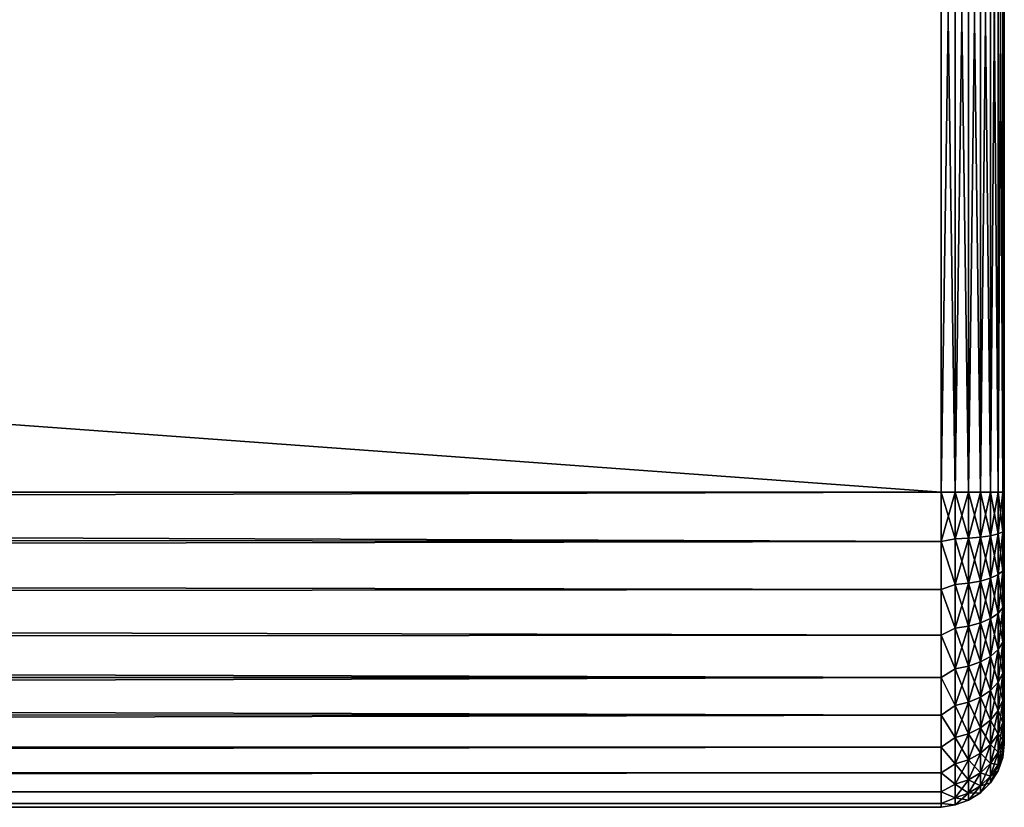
# Model space of a CAD drawing. Extents: x 0 to 500, y -78 to 1266.
# Tile 193 of 197: x 469 to 500, y 1125 to 1150. Entities that reach past the tile are written whole.
import ezdxf

# ---------------------------------------------------------------- set-up
doc = ezdxf.new("R2010")
doc.units = 0
doc.header["$LTSCALE"] = 65.185185
for name, color, linetype in [('112', 7, 'CONTINUOUS'), ('117', 7, 'CONTINUOUS'), ('118', 7, 'CONTINUOUS'), ('120', 7, 'CONTINUOUS'), ('165', 7, 'CONTINUOUS'), ('166', 7, 'CONTINUOUS'), ('168', 7, 'CONTINUOUS')]:
    doc.layers.add(name, color=color, linetype=linetype)

msp = doc.modelspace()

# ---------------------------------------------------------------- linework, layer by layer
at = {"layer": '112', "color": 7, "linetype": 'CONTINUOUS'}
for points in [[(500, 1135.2, 8), (500, 1135.2, -8), (500, 1165.2, -8), (500, 1135.2, 8)], [(500, 1165.2, 8), (500, 1135.2, 8), (500, 1165.2, -8), (500, 1165.2, 8)], [(500, 1134.539, -7.973), (500, 1135.2, -8), (500, 1134.539, 7.973), (500, 1134.539, -7.973)], [(500, 1134.539, 7.973), (500, 1135.2, -8), (500, 1135.2, 8), (500, 1134.539, 7.973)], [(500, 1133.883, -7.891), (500, 1134.539, -7.973), (500, 1133.883, 7.891), (500, 1133.883, -7.891)], [(500, 1133.883, 7.891), (500, 1134.539, -7.973), (500, 1134.539, 7.973), (500, 1133.883, 7.891)], [(500, 1133.236, -7.755), (500, 1133.883, -7.891), (500, 1133.236, 7.755), (500, 1133.236, -7.755)], [(500, 1133.236, 7.755), (500, 1133.883, -7.891), (500, 1133.883, 7.891), (500, 1133.236, 7.755)], [(500, 1132.602, -7.567), (500, 1133.236, -7.755), (500, 1132.602, 7.567), (500, 1132.602, -7.567)], [(500, 1132.602, 7.567), (500, 1133.236, -7.755), (500, 1133.236, 7.755), (500, 1132.602, 7.567)], [(500, 1131.986, -7.326), (500, 1132.602, -7.567), (500, 1131.986, 7.326), (500, 1131.986, -7.326)], [(500, 1131.986, 7.326), (500, 1132.602, -7.567), (500, 1132.602, 7.567), (500, 1131.986, 7.326)], [(500, 1131.392, -7.036), (500, 1131.986, -7.326), (500, 1131.392, 7.036), (500, 1131.392, -7.036)], [(500, 1131.392, 7.036), (500, 1131.986, -7.326), (500, 1131.986, 7.326), (500, 1131.392, 7.036)], [(500, 1130.824, -6.697), (500, 1131.392, -7.036), (500, 1130.824, 6.697), (500, 1130.824, -6.697)], [(500, 1130.824, 6.697), (500, 1131.392, -7.036), (500, 1131.392, 7.036), (500, 1130.824, 6.697)], [(500, 1130.286, -6.313), (500, 1130.824, -6.697), (500, 1130.286, 6.313), (500, 1130.286, -6.313)], [(500, 1130.286, 6.313), (500, 1130.824, -6.697), (500, 1130.824, 6.697), (500, 1130.286, 6.313)], [(500, 1129.782, -5.886), (500, 1130.286, -6.313), (500, 1129.782, 5.886), (500, 1129.782, -5.886)], [(500, 1129.782, 5.886), (500, 1130.286, -6.313), (500, 1130.286, 6.313), (500, 1129.782, 5.886)], [(500, 1129.314, -5.418), (500, 1129.782, -5.886), (500, 1129.314, 5.418), (500, 1129.314, -5.418)], [(500, 1129.314, 5.418), (500, 1129.782, -5.886), (500, 1129.782, 5.886), (500, 1129.314, 5.418)], [(500, 1128.887, -4.914), (500, 1129.314, -5.418), (500, 1128.887, 4.914), (500, 1128.887, -4.914)], [(500, 1128.887, 4.914), (500, 1129.314, -5.418), (500, 1129.314, 5.418), (500, 1128.887, 4.914)], [(500, 1128.503, -4.376), (500, 1128.887, -4.914), (500, 1128.503, 4.376), (500, 1128.503, -4.376)], [(500, 1128.503, 4.376), (500, 1128.887, -4.914), (500, 1128.887, 4.914), (500, 1128.503, 4.376)], [(500, 1128.164, -3.808), (500, 1128.503, -4.376), (500, 1128.164, 3.808), (500, 1128.164, -3.808)], [(500, 1128.164, 3.808), (500, 1128.503, -4.376), (500, 1128.503, 4.376), (500, 1128.164, 3.808)], [(500, 1127.874, -3.214), (500, 1128.164, -3.808), (500, 1127.874, 3.214), (500, 1127.874, -3.214)], [(500, 1127.874, 3.214), (500, 1128.164, -3.808), (500, 1128.164, 3.808), (500, 1127.874, 3.214)], [(500, 1127.633, -2.598), (500, 1127.874, -3.214), (500, 1127.633, 2.598), (500, 1127.633, -2.598)], [(500, 1127.633, 2.598), (500, 1127.874, -3.214), (500, 1127.874, 3.214), (500, 1127.633, 2.598)], [(500, 1127.445, -1.964), (500, 1127.633, -2.598), (500, 1127.445, 1.964), (500, 1127.445, -1.964)], [(500, 1127.445, 1.964), (500, 1127.633, -2.598), (500, 1127.633, 2.598), (500, 1127.445, 1.964)], [(500, 1127.309, -1.317), (500, 1127.445, -1.964), (500, 1127.309, 1.317), (500, 1127.309, -1.317)], [(500, 1127.309, 1.317), (500, 1127.445, -1.964), (500, 1127.445, 1.964), (500, 1127.309, 1.317)], [(500, 1127.227, -0.661), (500, 1127.309, -1.317), (500, 1127.227, 0.661), (500, 1127.227, -0.661)], [(500, 1127.227, 0.661), (500, 1127.309, -1.317), (500, 1127.309, 1.317), (500, 1127.227, 0.661)], [(500, 1127.2, 0), (500, 1127.227, -0.661), (500, 1127.227, 0.661), (500, 1127.2, 0)]]:
    msp.add_3dface(points, dxfattribs=at)
at = {"layer": '117', "color": 7, "linetype": 'CONTINUOUS'}
for points in [[(86.18, 1135.2, 10), (86.238, 1134.063, 9.935), (498, 1135.2, 10), (86.18, 1135.2, 10)], [(86.238, 1134.063, -9.935), (86.18, 1135.2, -10), (498, 1133.636, -9.877), (86.238, 1134.063, -9.935)], [(498, 1133.636, -9.877), (86.18, 1135.2, -10), (498, 1135.2, -10), (498, 1133.636, -9.877)], [(498, 1135.2, 10), (86.238, 1134.063, 9.935), (498, 1133.636, 9.877), (498, 1135.2, 10)], [(86.238, 1134.063, 9.935), (86.414, 1132.903, 9.733), (498, 1133.636, 9.877), (86.238, 1134.063, 9.935)], [(86.414, 1132.903, -9.733), (86.238, 1134.063, -9.935), (498, 1133.636, -9.877), (86.414, 1132.903, -9.733)], [(498, 1133.636, 9.877), (86.414, 1132.903, 9.733), (498, 1132.11, 9.511), (498, 1133.636, 9.877)], [(498, 1132.11, -9.511), (86.414, 1132.903, -9.733), (498, 1133.636, -9.877), (498, 1132.11, -9.511)], [(86.414, 1132.903, 9.733), (86.714, 1131.705, 9.369), (498, 1132.11, 9.511), (86.414, 1132.903, 9.733)], [(86.714, 1131.705, -9.369), (86.414, 1132.903, -9.733), (498, 1132.11, -9.511), (86.714, 1131.705, -9.369)], [(498, 1132.11, 9.511), (86.714, 1131.705, 9.369), (498, 1130.66, 8.91), (498, 1132.11, 9.511)], [(498, 1130.66, -8.91), (86.714, 1131.705, -9.369), (498, 1132.11, -9.511), (498, 1130.66, -8.91)], [(86.714, 1131.705, 9.369), (87.136, 1130.48, 8.816), (498, 1130.66, 8.91), (86.714, 1131.705, 9.369)], [(87.136, 1130.48, -8.816), (86.714, 1131.705, -9.369), (498, 1130.66, -8.91), (87.136, 1130.48, -8.816)], [(498, 1130.66, 8.91), (87.136, 1130.48, 8.816), (498, 1129.322, 8.09), (498, 1130.66, 8.91)], [(498, 1129.322, -8.09), (87.136, 1130.48, -8.816), (498, 1130.66, -8.91), (498, 1129.322, -8.09)], [(87.136, 1130.48, 8.816), (87.652, 1129.277, 8.057), (498, 1129.322, 8.09), (87.136, 1130.48, 8.816)], [(87.652, 1129.277, -8.057), (87.136, 1130.48, -8.816), (498, 1129.322, -8.09), (87.652, 1129.277, -8.057)], [(87.652, 1129.277, 8.057), (88.206, 1128.172, 7.113), (498, 1129.322, 8.09), (87.652, 1129.277, 8.057)], [(498, 1128.129, -7.071), (87.652, 1129.277, -8.057), (498, 1129.322, -8.09), (498, 1128.129, -7.071)], [(88.206, 1128.172, -7.113), (87.652, 1129.277, -8.057), (498, 1128.129, -7.071), (88.206, 1128.172, -7.113)], [(498, 1129.322, 8.09), (88.206, 1128.172, 7.113), (498, 1128.129, 7.071), (498, 1129.322, 8.09)], [(88.206, 1128.172, 7.113), (88.732, 1127.227, 6.036), (498, 1128.129, 7.071), (88.206, 1128.172, 7.113)], [(88.732, 1127.227, -6.036), (88.206, 1128.172, -7.113), (498, 1128.129, -7.071), (88.732, 1127.227, -6.036)], [(498, 1128.129, 7.071), (88.732, 1127.227, 6.036), (498, 1127.11, 5.878), (498, 1128.129, 7.071)], [(498, 1127.11, -5.878), (88.732, 1127.227, -6.036), (498, 1128.129, -7.071), (498, 1127.11, -5.878)], [(88.732, 1127.227, 6.036), (89.185, 1126.47, 4.877), (498, 1127.11, 5.878), (88.732, 1127.227, 6.036)], [(89.185, 1126.47, -4.877), (88.732, 1127.227, -6.036), (498, 1127.11, -5.878), (89.185, 1126.47, -4.877)], [(498, 1127.11, 5.878), (89.185, 1126.47, 4.877), (498, 1126.29, 4.54), (498, 1127.11, 5.878)], [(498, 1126.29, -4.54), (89.185, 1126.47, -4.877), (498, 1127.11, -5.878), (498, 1126.29, -4.54)], [(89.185, 1126.47, 4.877), (89.543, 1125.9, 3.676), (498, 1126.29, 4.54), (89.185, 1126.47, 4.877)], [(89.543, 1125.9, -3.676), (89.185, 1126.47, -4.877), (498, 1126.29, -4.54), (89.543, 1125.9, -3.676)], [(498, 1126.29, 4.54), (89.543, 1125.9, 3.676), (498, 1125.689, 3.09), (498, 1126.29, 4.54)], [(498, 1125.689, -3.09), (89.543, 1125.9, -3.676), (498, 1126.29, -4.54), (498, 1125.689, -3.09)], [(89.543, 1125.9, 3.676), (89.798, 1125.506, 2.456), (498, 1125.689, 3.09), (89.543, 1125.9, 3.676)], [(89.798, 1125.506, -2.456), (89.543, 1125.9, -3.676), (498, 1125.689, -3.09), (89.798, 1125.506, -2.456)], [(498, 1125.689, 3.09), (89.798, 1125.506, 2.456), (498, 1125.323, 1.564), (498, 1125.689, 3.09)], [(498, 1125.323, -1.564), (89.798, 1125.506, -2.456), (498, 1125.689, -3.09), (498, 1125.323, -1.564)], [(89.798, 1125.506, 2.456), (89.95, 1125.276, 1.229), (498, 1125.323, 1.564), (89.798, 1125.506, 2.456)], [(89.95, 1125.276, -1.229), (89.798, 1125.506, -2.456), (498, 1125.323, -1.564), (89.95, 1125.276, -1.229)], [(89.95, 1125.276, 1.229), (90, 1125.2, 0), (498, 1125.323, 1.564), (89.95, 1125.276, 1.229)], [(498, 1125.2), (89.95, 1125.276, -1.229), (498, 1125.323, -1.564), (498, 1125.2)], [(498, 1125.323, 1.564), (90, 1125.2, 0), (498, 1125.2), (498, 1125.323, 1.564)], [(90, 1125.2, 0), (89.95, 1125.276, -1.229), (498, 1125.2), (90, 1125.2, 0)]]:
    msp.add_3dface(points, dxfattribs=at)
at = {"layer": '118', "color": 7, "linetype": 'CONTINUOUS'}
for points in [[(86.18, 1135.2, -10), (86.18, 1165.2, -10), (498, 1165.2, -10), (86.18, 1135.2, -10)], [(498, 1135.2, -10), (86.18, 1135.2, -10), (498, 1165.2, -10), (498, 1135.2, -10)]]:
    msp.add_3dface(points, dxfattribs=at)
at = {"layer": '120', "color": 7, "linetype": 'CONTINUOUS'}
for points in [[(86.18, 1165.2, 10), (86.18, 1135.2, 10), (498, 1135.2, 10), (86.18, 1165.2, 10)], [(86.18, 1165.2, 10), (498, 1135.2, 10), (498, 1165.2, 10), (86.18, 1165.2, 10)]]:
    msp.add_3dface(points, dxfattribs=at)
at = {"layer": '165', "color": 7, "linetype": 'CONTINUOUS'}
for points in [[(498, 1135.2, 10), (498, 1133.636, 9.877), (498.445, 1135.2, 9.95), (498, 1135.2, 10)], [(498.445, 1135.2, 9.95), (498, 1133.636, 9.877), (498.445, 1133.717, 9.839), (498.445, 1135.2, 9.95)], [(498, 1133.636, -9.877), (498, 1135.2, -10), (498.445, 1133.717, -9.839), (498, 1133.636, -9.877)], [(498, 1135.2, -10), (498.445, 1135.2, -9.95), (498.445, 1133.717, -9.839), (498, 1135.2, -10)], [(498.445, 1135.2, -9.95), (498.868, 1135.2, -9.802), (498.868, 1133.739, -9.692), (498.445, 1135.2, -9.95)], [(498.445, 1135.2, -9.95), (498.868, 1133.739, -9.692), (498.445, 1133.717, -9.839), (498.445, 1135.2, -9.95)], [(498.868, 1135.2, 9.802), (498.445, 1135.2, 9.95), (498.445, 1133.717, 9.839), (498.868, 1135.2, 9.802)], [(498.868, 1133.739, 9.692), (498.868, 1135.2, 9.802), (498.445, 1133.717, 9.839), (498.868, 1133.739, 9.692)], [(498.868, 1135.2, -9.802), (499.248, 1135.2, -9.563), (499.248, 1133.775, -9.456), (498.868, 1135.2, -9.802)], [(498.868, 1135.2, -9.802), (499.248, 1133.775, -9.456), (498.868, 1133.739, -9.692), (498.868, 1135.2, -9.802)], [(499.248, 1135.2, 9.563), (498.868, 1135.2, 9.802), (498.868, 1133.739, 9.692), (499.248, 1135.2, 9.563)], [(499.248, 1133.775, 9.456), (499.248, 1135.2, 9.563), (498.868, 1133.739, 9.692), (499.248, 1133.775, 9.456)], [(499.248, 1135.2, -9.563), (499.565, 1135.2, -9.246), (499.565, 1133.822, -9.143), (499.248, 1135.2, -9.563)], [(499.248, 1135.2, -9.563), (499.565, 1133.822, -9.143), (499.248, 1133.775, -9.456), (499.248, 1135.2, -9.563)], [(499.565, 1135.2, 9.246), (499.248, 1135.2, 9.563), (499.248, 1133.775, 9.456), (499.565, 1135.2, 9.246)], [(499.565, 1133.822, 9.143), (499.565, 1135.2, 9.246), (499.248, 1133.775, 9.456), (499.565, 1133.822, 9.143)], [(499.565, 1135.2, -9.246), (499.803, 1135.2, -8.866), (499.803, 1133.879, -8.767), (499.565, 1135.2, -9.246)], [(499.565, 1135.2, -9.246), (499.803, 1133.879, -8.767), (499.565, 1133.822, -9.143), (499.565, 1135.2, -9.246)], [(499.803, 1135.2, 8.866), (499.565, 1135.2, 9.246), (499.565, 1133.822, 9.143), (499.803, 1135.2, 8.866)], [(499.803, 1133.879, 8.767), (499.803, 1135.2, 8.866), (499.565, 1133.822, 9.143), (499.803, 1133.879, 8.767)], [(499.803, 1135.2, -8.866), (499.95, 1135.2, -8.443), (499.95, 1133.942, -8.349), (499.803, 1135.2, -8.866)], [(499.803, 1135.2, -8.866), (499.95, 1133.942, -8.349), (499.803, 1133.879, -8.767), (499.803, 1135.2, -8.866)], [(499.95, 1135.2, 8.443), (499.803, 1135.2, 8.866), (499.803, 1133.879, 8.767), (499.95, 1135.2, 8.443)], [(499.95, 1133.942, 8.349), (499.95, 1135.2, 8.443), (499.803, 1133.879, 8.767), (499.95, 1133.942, 8.349)], [(500, 1135.2, -8), (500, 1134.539, -7.973), (499.95, 1135.2, -8.443), (500, 1135.2, -8)], [(499.95, 1135.2, -8.443), (500, 1134.539, -7.973), (499.95, 1133.942, -8.349), (499.95, 1135.2, -8.443)], [(500, 1134.539, 7.973), (500, 1135.2, 8), (499.95, 1133.942, 8.349), (500, 1134.539, 7.973)], [(500, 1135.2, 8), (499.95, 1135.2, 8.443), (499.95, 1133.942, 8.349), (500, 1135.2, 8)], [(500, 1134.539, -7.973), (500, 1133.883, -7.891), (499.95, 1133.942, -8.349), (500, 1134.539, -7.973)], [(500, 1133.883, 7.891), (500, 1134.539, 7.973), (499.95, 1133.942, 8.349), (500, 1133.883, 7.891)], [(499.248, 1133.775, -9.456), (499.248, 1132.381, -9.138), (498.868, 1133.739, -9.692), (499.248, 1133.775, -9.456)], [(499.248, 1132.381, 9.138), (499.248, 1133.775, 9.456), (498.868, 1132.311, 9.366), (499.248, 1132.381, 9.138)], [(498.868, 1132.311, 9.366), (499.248, 1133.775, 9.456), (498.868, 1133.739, 9.692), (498.868, 1132.311, 9.366)], [(499.565, 1133.822, -9.143), (499.565, 1132.475, -8.835), (499.248, 1133.775, -9.456), (499.565, 1133.822, -9.143)], [(499.565, 1132.475, 8.835), (499.565, 1133.822, 9.143), (499.248, 1132.381, 9.138), (499.565, 1132.475, 8.835)], [(499.248, 1132.381, 9.138), (499.565, 1133.822, 9.143), (499.248, 1133.775, 9.456), (499.248, 1132.381, 9.138)], [(499.248, 1133.775, -9.456), (499.565, 1132.475, -8.835), (499.248, 1132.381, -9.138), (499.248, 1133.775, -9.456)], [(499.803, 1133.879, -8.767), (499.803, 1132.587, -8.472), (499.565, 1133.822, -9.143), (499.803, 1133.879, -8.767)], [(499.803, 1132.587, 8.472), (499.803, 1133.879, 8.767), (499.565, 1132.475, 8.835), (499.803, 1132.587, 8.472)], [(499.565, 1132.475, 8.835), (499.803, 1133.879, 8.767), (499.565, 1133.822, 9.143), (499.565, 1132.475, 8.835)], [(499.565, 1133.822, -9.143), (499.803, 1132.587, -8.472), (499.565, 1132.475, -8.835), (499.565, 1133.822, -9.143)], [(499.95, 1133.942, -8.349), (499.95, 1132.711, -8.068), (499.803, 1133.879, -8.767), (499.95, 1133.942, -8.349)], [(499.95, 1132.711, 8.068), (499.95, 1133.942, 8.349), (499.803, 1132.587, 8.472), (499.95, 1132.711, 8.068)], [(499.803, 1132.587, 8.472), (499.95, 1133.942, 8.349), (499.803, 1133.879, 8.767), (499.803, 1132.587, 8.472)], [(499.803, 1133.879, -8.767), (499.95, 1132.711, -8.068), (499.803, 1132.587, -8.472), (499.803, 1133.879, -8.767)], [(500, 1133.883, -7.891), (500, 1133.236, -7.755), (499.95, 1133.942, -8.349), (500, 1133.883, -7.891)], [(499.95, 1133.942, -8.349), (500, 1133.236, -7.755), (499.95, 1132.711, -8.068), (499.95, 1133.942, -8.349)], [(499.95, 1132.711, 8.068), (500, 1133.883, 7.891), (499.95, 1133.942, 8.349), (499.95, 1132.711, 8.068)], [(500, 1133.236, 7.755), (500, 1133.883, 7.891), (499.95, 1132.711, 8.068), (500, 1133.236, 7.755)], [(498, 1133.636, 9.877), (498.445, 1132.267, 9.508), (498.445, 1133.717, 9.839), (498, 1133.636, 9.877)], [(498, 1133.636, -9.877), (498.445, 1133.717, -9.839), (498.445, 1132.267, -9.508), (498, 1133.636, -9.877)], [(498, 1133.636, 9.877), (498, 1132.11, 9.511), (498.445, 1132.267, 9.508), (498, 1133.636, 9.877)], [(498, 1132.11, -9.511), (498, 1133.636, -9.877), (498.445, 1132.267, -9.508), (498, 1132.11, -9.511)], [(498.868, 1133.739, -9.692), (498.868, 1132.311, -9.366), (498.445, 1133.717, -9.839), (498.868, 1133.739, -9.692)], [(498.868, 1132.311, 9.366), (498.868, 1133.739, 9.692), (498.445, 1132.267, 9.508), (498.868, 1132.311, 9.366)], [(498.445, 1132.267, 9.508), (498.868, 1133.739, 9.692), (498.445, 1133.717, 9.839), (498.445, 1132.267, 9.508)], [(498.445, 1133.717, -9.839), (498.868, 1132.311, -9.366), (498.445, 1132.267, -9.508), (498.445, 1133.717, -9.839)], [(498.868, 1133.739, -9.692), (499.248, 1132.381, -9.138), (498.868, 1132.311, -9.366), (498.868, 1133.739, -9.692)], [(500, 1133.236, -7.755), (500, 1132.602, -7.567), (499.95, 1132.711, -8.068), (500, 1133.236, -7.755)], [(500, 1132.602, 7.567), (500, 1133.236, 7.755), (499.95, 1132.711, 8.068), (500, 1132.602, 7.567)], [(499.803, 1132.587, -8.472), (499.803, 1131.353, -7.988), (499.565, 1132.475, -8.835), (499.803, 1132.587, -8.472)], [(499.803, 1131.353, 7.988), (499.803, 1132.587, 8.472), (499.565, 1131.188, 8.33), (499.803, 1131.353, 7.988)], [(499.565, 1131.188, 8.33), (499.803, 1132.587, 8.472), (499.565, 1132.475, 8.835), (499.565, 1131.188, 8.33)], [(499.95, 1132.711, -8.068), (499.95, 1131.537, -7.607), (499.803, 1132.587, -8.472), (499.95, 1132.711, -8.068)], [(499.95, 1131.537, 7.607), (499.95, 1132.711, 8.068), (499.803, 1131.353, 7.988), (499.95, 1131.537, 7.607)], [(499.803, 1131.353, 7.988), (499.95, 1132.711, 8.068), (499.803, 1132.587, 8.472), (499.803, 1131.353, 7.988)], [(499.803, 1132.587, -8.472), (499.95, 1131.537, -7.607), (499.803, 1131.353, -7.988), (499.803, 1132.587, -8.472)], [(500, 1132.602, -7.567), (500, 1131.986, -7.326), (499.95, 1132.711, -8.068), (500, 1132.602, -7.567)], [(499.95, 1132.711, -8.068), (500, 1131.986, -7.326), (499.95, 1131.537, -7.607), (499.95, 1132.711, -8.068)], [(499.95, 1131.537, 7.607), (500, 1132.602, 7.567), (499.95, 1132.711, 8.068), (499.95, 1131.537, 7.607)], [(500, 1131.986, 7.326), (500, 1132.602, 7.567), (499.95, 1131.537, 7.607), (500, 1131.986, 7.326)], [(498, 1132.11, 9.511), (498.445, 1130.883, 8.965), (498.445, 1132.267, 9.508), (498, 1132.11, 9.511)], [(498, 1132.11, -9.511), (498.445, 1132.267, -9.508), (498.445, 1130.883, -8.965), (498, 1132.11, -9.511)], [(498.868, 1132.311, -9.366), (498.868, 1130.947, -8.831), (498.445, 1132.267, -9.508), (498.868, 1132.311, -9.366)], [(498.868, 1130.947, 8.831), (498.868, 1132.311, 9.366), (498.445, 1130.883, 8.965), (498.868, 1130.947, 8.831)], [(498.445, 1130.883, 8.965), (498.868, 1132.311, 9.366), (498.445, 1132.267, 9.508), (498.445, 1130.883, 8.965)], [(498.445, 1132.267, -9.508), (498.868, 1130.947, -8.831), (498.445, 1130.883, -8.965), (498.445, 1132.267, -9.508)], [(499.248, 1132.381, -9.138), (499.248, 1131.051, -8.616), (498.868, 1132.311, -9.366), (499.248, 1132.381, -9.138)], [(499.248, 1131.051, 8.616), (499.248, 1132.381, 9.138), (498.868, 1130.947, 8.831), (499.248, 1131.051, 8.616)], [(498.868, 1130.947, 8.831), (499.248, 1132.381, 9.138), (498.868, 1132.311, 9.366), (498.868, 1130.947, 8.831)], [(498.868, 1132.311, -9.366), (499.248, 1131.051, -8.616), (498.868, 1130.947, -8.831), (498.868, 1132.311, -9.366)], [(499.565, 1132.475, -8.835), (499.565, 1131.188, -8.33), (499.248, 1132.381, -9.138), (499.565, 1132.475, -8.835)], [(499.565, 1131.188, 8.33), (499.565, 1132.475, 8.835), (499.248, 1131.051, 8.616), (499.565, 1131.188, 8.33)], [(499.248, 1131.051, 8.616), (499.565, 1132.475, 8.835), (499.248, 1132.381, 9.138), (499.248, 1131.051, 8.616)], [(499.248, 1132.381, -9.138), (499.565, 1131.188, -8.33), (499.248, 1131.051, -8.616), (499.248, 1132.381, -9.138)], [(499.565, 1132.475, -8.835), (499.803, 1131.353, -7.988), (499.565, 1131.188, -8.33), (499.565, 1132.475, -8.835)], [(498, 1132.11, 9.511), (498, 1130.66, 8.91), (498.445, 1130.883, 8.965), (498, 1132.11, 9.511)], [(498, 1130.66, -8.91), (498, 1132.11, -9.511), (498.445, 1130.883, -8.965), (498, 1130.66, -8.91)], [(500, 1131.986, -7.326), (500, 1131.392, -7.036), (499.95, 1131.537, -7.607), (500, 1131.986, -7.326)], [(500, 1131.392, 7.036), (500, 1131.986, 7.326), (499.95, 1131.537, 7.607), (500, 1131.392, 7.036)], [(499.803, 1131.353, -7.988), (499.803, 1130.206, -7.326), (499.565, 1131.188, -8.33), (499.803, 1131.353, -7.988)], [(499.803, 1130.206, 7.326), (499.803, 1131.353, 7.988), (499.565, 1129.992, 7.639), (499.803, 1130.206, 7.326)], [(499.565, 1129.992, 7.639), (499.803, 1131.353, 7.988), (499.565, 1131.188, 8.33), (499.565, 1129.992, 7.639)], [(499.95, 1131.537, -7.607), (499.95, 1130.444, -6.976), (499.803, 1131.353, -7.988), (499.95, 1131.537, -7.607)], [(499.95, 1130.444, 6.976), (499.95, 1131.537, 7.607), (499.803, 1130.206, 7.326), (499.95, 1130.444, 6.976)], [(499.803, 1130.206, 7.326), (499.95, 1131.537, 7.607), (499.803, 1131.353, 7.988), (499.803, 1130.206, 7.326)], [(499.803, 1131.353, -7.988), (499.95, 1130.444, -6.976), (499.803, 1130.206, -7.326), (499.803, 1131.353, -7.988)], [(500, 1131.392, -7.036), (500, 1130.824, -6.697), (499.95, 1131.537, -7.607), (500, 1131.392, -7.036)], [(499.95, 1131.537, -7.607), (500, 1130.824, -6.697), (499.95, 1130.444, -6.976), (499.95, 1131.537, -7.607)], [(499.95, 1130.444, 6.976), (500, 1131.392, 7.036), (499.95, 1131.537, 7.607), (499.95, 1130.444, 6.976)], [(500, 1130.824, 6.697), (500, 1131.392, 7.036), (499.95, 1130.444, 6.976), (500, 1130.824, 6.697)], [(498.868, 1130.947, -8.831), (498.868, 1129.678, -8.099), (498.445, 1130.883, -8.965), (498.868, 1130.947, -8.831)], [(498.868, 1129.678, 8.099), (498.868, 1130.947, 8.831), (498.445, 1129.595, 8.221), (498.868, 1129.678, 8.099)], [(498.445, 1129.595, 8.221), (498.868, 1130.947, 8.831), (498.445, 1130.883, 8.965), (498.445, 1129.595, 8.221)], [(499.248, 1131.051, -8.616), (499.248, 1129.813, -7.901), (498.868, 1130.947, -8.831), (499.248, 1131.051, -8.616)], [(499.248, 1129.813, 7.901), (499.248, 1131.051, 8.616), (498.868, 1129.678, 8.099), (499.248, 1129.813, 7.901)], [(498.868, 1129.678, 8.099), (499.248, 1131.051, 8.616), (498.868, 1130.947, 8.831), (498.868, 1129.678, 8.099)], [(498.868, 1130.947, -8.831), (499.248, 1129.813, -7.901), (498.868, 1129.678, -8.099), (498.868, 1130.947, -8.831)], [(499.565, 1131.188, -8.33), (499.565, 1129.992, -7.639), (499.248, 1131.051, -8.616), (499.565, 1131.188, -8.33)], [(499.565, 1129.992, 7.639), (499.565, 1131.188, 8.33), (499.248, 1129.813, 7.901), (499.565, 1129.992, 7.639)], [(499.248, 1129.813, 7.901), (499.565, 1131.188, 8.33), (499.248, 1131.051, 8.616), (499.248, 1129.813, 7.901)], [(499.248, 1131.051, -8.616), (499.565, 1129.992, -7.639), (499.248, 1129.813, -7.901), (499.248, 1131.051, -8.616)], [(499.565, 1131.188, -8.33), (499.803, 1130.206, -7.326), (499.565, 1129.992, -7.639), (499.565, 1131.188, -8.33)], [(498, 1130.66, 8.91), (498.445, 1129.595, 8.221), (498.445, 1130.883, 8.965), (498, 1130.66, 8.91)], [(498, 1130.66, -8.91), (498.445, 1130.883, -8.965), (498.445, 1129.595, -8.221), (498, 1130.66, -8.91)], [(498, 1130.66, 8.91), (498, 1129.322, 8.09), (498.445, 1129.595, 8.221), (498, 1130.66, 8.91)], [(498, 1129.322, -8.09), (498, 1130.66, -8.91), (498.445, 1129.595, -8.221), (498, 1129.322, -8.09)], [(498.445, 1130.883, -8.965), (498.868, 1129.678, -8.099), (498.445, 1129.595, -8.221), (498.445, 1130.883, -8.965)], [(500, 1130.824, -6.697), (500, 1130.286, -6.313), (499.95, 1130.444, -6.976), (500, 1130.824, -6.697)], [(500, 1130.286, 6.313), (500, 1130.824, 6.697), (499.95, 1130.444, 6.976), (500, 1130.286, 6.313)], [(499.95, 1130.444, -6.976), (499.95, 1129.457, -6.189), (499.803, 1130.206, -7.326), (499.95, 1130.444, -6.976)], [(499.95, 1129.457, 6.189), (499.95, 1130.444, 6.976), (499.803, 1129.169, 6.499), (499.95, 1129.457, 6.189)], [(499.803, 1129.169, 6.499), (499.95, 1130.444, 6.976), (499.803, 1130.206, 7.326), (499.803, 1129.169, 6.499)], [(500, 1130.286, -6.313), (500, 1129.782, -5.886), (499.95, 1130.444, -6.976), (500, 1130.286, -6.313)], [(499.95, 1130.444, -6.976), (500, 1129.782, -5.886), (499.95, 1129.457, -6.189), (499.95, 1130.444, -6.976)], [(499.95, 1129.457, 6.189), (500, 1130.286, 6.313), (499.95, 1130.444, 6.976), (499.95, 1129.457, 6.189)], [(499.803, 1130.206, -7.326), (499.803, 1129.169, -6.499), (499.565, 1129.992, -7.639), (499.803, 1130.206, -7.326)], [(499.803, 1129.169, 6.499), (499.803, 1130.206, 7.326), (499.565, 1128.911, 6.778), (499.803, 1129.169, 6.499)], [(499.565, 1128.911, 6.778), (499.803, 1130.206, 7.326), (499.565, 1129.992, 7.639), (499.565, 1128.911, 6.778)], [(499.803, 1130.206, -7.326), (499.95, 1129.457, -6.189), (499.803, 1129.169, -6.499), (499.803, 1130.206, -7.326)], [(500, 1129.782, 5.886), (500, 1130.286, 6.313), (499.95, 1129.457, 6.189), (500, 1129.782, 5.886)], [(499.248, 1129.813, -7.901), (499.248, 1128.695, -7.01), (498.868, 1129.678, -8.099), (499.248, 1129.813, -7.901)], [(499.248, 1128.695, 7.01), (499.248, 1129.813, 7.901), (498.868, 1128.533, 7.185), (499.248, 1128.695, 7.01)], [(498.868, 1128.533, 7.185), (499.248, 1129.813, 7.901), (498.868, 1129.678, 8.099), (498.868, 1128.533, 7.185)], [(499.565, 1129.992, -7.639), (499.565, 1128.911, -6.778), (499.248, 1129.813, -7.901), (499.565, 1129.992, -7.639)], [(499.565, 1128.911, 6.778), (499.565, 1129.992, 7.639), (499.248, 1128.695, 7.01), (499.565, 1128.911, 6.778)], [(499.248, 1128.695, 7.01), (499.565, 1129.992, 7.639), (499.248, 1129.813, 7.901), (499.248, 1128.695, 7.01)], [(499.248, 1129.813, -7.901), (499.565, 1128.911, -6.778), (499.248, 1128.695, -7.01), (499.248, 1129.813, -7.901)], [(499.565, 1129.992, -7.639), (499.803, 1129.169, -6.499), (499.565, 1128.911, -6.778), (499.565, 1129.992, -7.639)], [(500, 1129.782, -5.886), (500, 1129.314, -5.418), (499.95, 1129.457, -6.189), (500, 1129.782, -5.886)], [(500, 1129.314, 5.418), (500, 1129.782, 5.886), (499.95, 1129.457, 6.189), (500, 1129.314, 5.418)], [(498, 1129.322, 8.09), (498.445, 1128.432, 7.294), (498.445, 1129.595, 8.221), (498, 1129.322, 8.09)], [(498, 1129.322, -8.09), (498.445, 1129.595, -8.221), (498.445, 1128.432, -7.294), (498, 1129.322, -8.09)], [(498.868, 1129.678, -8.099), (498.868, 1128.533, -7.185), (498.445, 1129.595, -8.221), (498.868, 1129.678, -8.099)], [(498.868, 1128.533, 7.185), (498.868, 1129.678, 8.099), (498.445, 1128.432, 7.294), (498.868, 1128.533, 7.185)], [(498.445, 1128.432, 7.294), (498.868, 1129.678, 8.099), (498.445, 1129.595, 8.221), (498.445, 1128.432, 7.294)], [(498.445, 1129.595, -8.221), (498.868, 1128.533, -7.185), (498.445, 1128.432, -7.294), (498.445, 1129.595, -8.221)], [(498.868, 1129.678, -8.099), (499.248, 1128.695, -7.01), (498.868, 1128.533, -7.185), (498.868, 1129.678, -8.099)], [(499.95, 1129.457, -6.189), (499.95, 1128.599, -5.264), (499.803, 1129.169, -6.499), (499.95, 1129.457, -6.189)], [(499.95, 1128.599, 5.264), (499.95, 1129.457, 6.189), (499.803, 1128.268, 5.528), (499.95, 1128.599, 5.264)], [(499.803, 1128.268, 5.528), (499.95, 1129.457, 6.189), (499.803, 1129.169, 6.499), (499.803, 1128.268, 5.528)], [(499.95, 1129.457, -6.189), (500, 1129.314, -5.418), (499.95, 1128.599, -5.264), (499.95, 1129.457, -6.189)], [(499.95, 1128.599, 5.264), (500, 1129.314, 5.418), (499.95, 1129.457, 6.189), (499.95, 1128.599, 5.264)], [(498, 1129.322, 8.09), (498, 1128.129, 7.071), (498.445, 1128.432, 7.294), (498, 1129.322, 8.09)], [(498, 1128.129, -7.071), (498, 1129.322, -8.09), (498.445, 1128.432, -7.294), (498, 1128.129, -7.071)], [(499.803, 1129.169, -6.499), (499.803, 1128.268, -5.528), (499.565, 1128.911, -6.778), (499.803, 1129.169, -6.499)], [(499.803, 1128.268, 5.528), (499.803, 1129.169, 6.499), (499.565, 1127.971, 5.765), (499.803, 1128.268, 5.528)], [(499.565, 1127.971, 5.765), (499.803, 1129.169, 6.499), (499.565, 1128.911, 6.778), (499.565, 1127.971, 5.765)], [(499.803, 1129.169, -6.499), (499.95, 1128.599, -5.264), (499.803, 1128.268, -5.528), (499.803, 1129.169, -6.499)], [(500, 1129.314, -5.418), (500, 1128.887, -4.914), (499.95, 1128.599, -5.264), (500, 1129.314, -5.418)], [(500, 1128.887, 4.914), (500, 1129.314, 5.418), (499.95, 1128.599, 5.264), (500, 1128.887, 4.914)], [(499.565, 1128.911, -6.778), (499.565, 1127.971, -5.765), (499.248, 1128.695, -7.01), (499.565, 1128.911, -6.778)], [(499.565, 1127.971, 5.765), (499.565, 1128.911, 6.778), (499.248, 1127.723, 5.962), (499.565, 1127.971, 5.765)], [(499.248, 1127.723, 5.962), (499.565, 1128.911, 6.778), (499.248, 1128.695, 7.01), (499.248, 1127.723, 5.962)], [(499.565, 1128.911, -6.778), (499.803, 1128.268, -5.528), (499.565, 1127.971, -5.765), (499.565, 1128.911, -6.778)], [(500, 1128.887, -4.914), (500, 1128.503, -4.376), (499.95, 1128.599, -5.264), (500, 1128.887, -4.914)], [(500, 1128.503, 4.376), (500, 1128.887, 4.914), (499.95, 1127.888, 4.221), (500, 1128.503, 4.376)], [(499.95, 1127.888, 4.221), (500, 1128.887, 4.914), (499.95, 1128.599, 5.264), (499.95, 1127.888, 4.221)], [(498.868, 1128.533, -7.185), (498.868, 1127.537, -6.111), (498.445, 1128.432, -7.294), (498.868, 1128.533, -7.185)], [(498.868, 1127.537, 6.111), (498.868, 1128.533, 7.185), (498.445, 1127.421, 6.204), (498.868, 1127.537, 6.111)], [(498.445, 1127.421, 6.204), (498.868, 1128.533, 7.185), (498.445, 1128.432, 7.294), (498.445, 1127.421, 6.204)], [(499.248, 1128.695, -7.01), (499.248, 1127.723, -5.962), (498.868, 1128.533, -7.185), (499.248, 1128.695, -7.01)], [(499.248, 1127.723, 5.962), (499.248, 1128.695, 7.01), (498.868, 1127.537, 6.111), (499.248, 1127.723, 5.962)], [(498.868, 1127.537, 6.111), (499.248, 1128.695, 7.01), (498.868, 1128.533, 7.185), (498.868, 1127.537, 6.111)], [(498.868, 1128.533, -7.185), (499.248, 1127.723, -5.962), (498.868, 1127.537, -6.111), (498.868, 1128.533, -7.185)], [(499.248, 1128.695, -7.01), (499.565, 1127.971, -5.765), (499.248, 1127.723, -5.962), (499.248, 1128.695, -7.01)], [(499.95, 1128.599, -5.264), (499.95, 1127.888, -4.221), (499.803, 1128.268, -5.528), (499.95, 1128.599, -5.264)], [(499.95, 1127.888, 4.221), (499.95, 1128.599, 5.264), (499.803, 1127.522, 4.433), (499.95, 1127.888, 4.221)], [(499.803, 1127.522, 4.433), (499.95, 1128.599, 5.264), (499.803, 1128.268, 5.528), (499.803, 1127.522, 4.433)], [(499.95, 1128.599, -5.264), (500, 1128.503, -4.376), (499.95, 1127.888, -4.221), (499.95, 1128.599, -5.264)], [(500, 1128.503, -4.376), (500, 1128.164, -3.808), (499.95, 1127.888, -4.221), (500, 1128.503, -4.376)], [(500, 1128.164, 3.808), (500, 1128.503, 4.376), (499.95, 1127.888, 4.221), (500, 1128.164, 3.808)], [(498, 1128.129, 7.071), (498.445, 1127.421, 6.204), (498.445, 1128.432, 7.294), (498, 1128.129, 7.071)], [(498, 1128.129, -7.071), (498.445, 1128.432, -7.294), (498.445, 1127.421, -6.204), (498, 1128.129, -7.071)], [(498, 1128.129, 7.071), (498, 1127.11, 5.878), (498.445, 1127.421, 6.204), (498, 1128.129, 7.071)], [(498, 1127.11, -5.878), (498, 1128.129, -7.071), (498.445, 1127.421, -6.204), (498, 1127.11, -5.878)], [(498.445, 1128.432, -7.294), (498.868, 1127.537, -6.111), (498.445, 1127.421, -6.204), (498.445, 1128.432, -7.294)], [(499.803, 1128.268, -5.528), (499.803, 1127.522, -4.433), (499.565, 1127.971, -5.765), (499.803, 1128.268, -5.528)], [(499.803, 1127.522, 4.433), (499.803, 1128.268, 5.528), (499.565, 1127.193, 4.623), (499.803, 1127.522, 4.433)], [(499.565, 1127.193, 4.623), (499.803, 1128.268, 5.528), (499.565, 1127.971, 5.765), (499.565, 1127.193, 4.623)], [(499.803, 1128.268, -5.528), (499.95, 1127.888, -4.221), (499.803, 1127.522, -4.433), (499.803, 1128.268, -5.528)], [(500, 1128.164, -3.808), (500, 1127.874, -3.214), (499.95, 1127.888, -4.221), (500, 1128.164, -3.808)], [(500, 1127.874, 3.214), (500, 1128.164, 3.808), (499.95, 1127.341, 3.085), (500, 1127.874, 3.214)], [(499.95, 1127.341, 3.085), (500, 1128.164, 3.808), (499.95, 1127.888, 4.221), (499.95, 1127.341, 3.085)], [(499.565, 1127.971, -5.765), (499.565, 1127.193, -4.623), (499.248, 1127.723, -5.962), (499.565, 1127.971, -5.765)], [(499.565, 1127.193, 4.623), (499.565, 1127.971, 5.765), (499.248, 1126.918, 4.782), (499.565, 1127.193, 4.623)], [(499.248, 1126.918, 4.782), (499.565, 1127.971, 5.765), (499.248, 1127.723, 5.962), (499.248, 1126.918, 4.782)], [(499.565, 1127.971, -5.765), (499.803, 1127.522, -4.433), (499.565, 1127.193, -4.623), (499.565, 1127.971, -5.765)], [(499.95, 1127.888, -4.221), (499.95, 1127.341, -3.085), (499.803, 1127.522, -4.433), (499.95, 1127.888, -4.221)], [(499.95, 1127.341, 3.085), (499.95, 1127.888, 4.221), (499.803, 1126.947, 3.239), (499.95, 1127.341, 3.085)], [(499.803, 1126.947, 3.239), (499.95, 1127.888, 4.221), (499.803, 1127.522, 4.433), (499.803, 1126.947, 3.239)], [(499.95, 1127.888, -4.221), (500, 1127.874, -3.214), (499.95, 1127.341, -3.085), (499.95, 1127.888, -4.221)], [(500, 1127.874, -3.214), (500, 1127.633, -2.598), (499.95, 1127.341, -3.085), (500, 1127.874, -3.214)], [(500, 1127.633, 2.598), (500, 1127.874, 3.214), (499.95, 1127.341, 3.085), (500, 1127.633, 2.598)], [(498.868, 1127.537, -6.111), (498.868, 1126.711, -4.901), (498.445, 1127.421, -6.204), (498.868, 1127.537, -6.111)], [(498.868, 1126.711, 4.901), (498.868, 1127.537, 6.111), (498.445, 1126.583, 4.975), (498.868, 1126.711, 4.901)], [(498.445, 1126.583, 4.975), (498.868, 1127.537, 6.111), (498.445, 1127.421, 6.204), (498.445, 1126.583, 4.975)], [(499.248, 1127.723, -5.962), (499.248, 1126.918, -4.782), (498.868, 1127.537, -6.111), (499.248, 1127.723, -5.962)], [(499.248, 1126.918, 4.782), (499.248, 1127.723, 5.962), (498.868, 1126.711, 4.901), (499.248, 1126.918, 4.782)], [(498.868, 1126.711, 4.901), (499.248, 1127.723, 5.962), (498.868, 1127.537, 6.111), (498.868, 1126.711, 4.901)], [(498.868, 1127.537, -6.111), (499.248, 1126.918, -4.782), (498.868, 1126.711, -4.901), (498.868, 1127.537, -6.111)], [(499.248, 1127.723, -5.962), (499.565, 1127.193, -4.623), (499.248, 1126.918, -4.782), (499.248, 1127.723, -5.962)], [(499.803, 1127.522, -4.433), (499.803, 1126.947, -3.239), (499.565, 1127.193, -4.623), (499.803, 1127.522, -4.433)], [(499.803, 1126.947, 3.239), (499.803, 1127.522, 4.433), (499.565, 1126.593, 3.378), (499.803, 1126.947, 3.239)], [(499.565, 1126.593, 3.378), (499.803, 1127.522, 4.433), (499.565, 1127.193, 4.623), (499.565, 1126.593, 3.378)], [(499.803, 1127.522, -4.433), (499.95, 1127.341, -3.085), (499.803, 1126.947, -3.239), (499.803, 1127.522, -4.433)], [(500, 1127.633, -2.598), (500, 1127.445, -1.964), (499.95, 1127.341, -3.085), (500, 1127.633, -2.598)], [(500, 1127.445, 1.964), (500, 1127.633, 2.598), (499.95, 1126.969, 1.879), (500, 1127.445, 1.964)], [(499.95, 1126.969, 1.879), (500, 1127.633, 2.598), (499.95, 1127.341, 3.085), (499.95, 1126.969, 1.879)], [(498, 1127.11, 5.878), (498.445, 1126.583, 4.975), (498.445, 1127.421, 6.204), (498, 1127.11, 5.878)], [(498, 1127.11, -5.878), (498.445, 1127.421, -6.204), (498.445, 1126.583, -4.975), (498, 1127.11, -5.878)], [(498.445, 1127.421, -6.204), (498.868, 1126.711, -4.901), (498.445, 1126.583, -4.975), (498.445, 1127.421, -6.204)], [(499.565, 1127.193, -4.623), (499.565, 1126.593, -3.378), (499.248, 1126.918, -4.782), (499.565, 1127.193, -4.623)], [(499.565, 1126.593, 3.378), (499.565, 1127.193, 4.623), (499.248, 1126.298, 3.494), (499.565, 1126.593, 3.378)], [(499.248, 1126.298, 3.494), (499.565, 1127.193, 4.623), (499.248, 1126.918, 4.782), (499.248, 1126.298, 3.494)], [(499.565, 1127.193, -4.623), (499.803, 1126.947, -3.239), (499.565, 1126.593, -3.378), (499.565, 1127.193, -4.623)], [(499.95, 1127.341, -3.085), (499.95, 1126.969, -1.879), (499.803, 1126.947, -3.239), (499.95, 1127.341, -3.085)], [(499.95, 1126.969, 1.879), (499.95, 1127.341, 3.085), (499.803, 1126.556, 1.973), (499.95, 1126.969, 1.879)], [(499.803, 1126.556, 1.973), (499.95, 1127.341, 3.085), (499.803, 1126.947, 3.239), (499.803, 1126.556, 1.973)], [(500, 1127.445, -1.964), (500, 1127.309, -1.317), (499.95, 1126.969, -1.879), (500, 1127.445, -1.964)], [(499.95, 1127.341, -3.085), (500, 1127.445, -1.964), (499.95, 1126.969, -1.879), (499.95, 1127.341, -3.085)], [(500, 1127.309, 1.317), (500, 1127.445, 1.964), (499.95, 1126.969, 1.879), (500, 1127.309, 1.317)], [(500, 1127.309, -1.317), (500, 1127.227, -0.661), (499.95, 1126.969, -1.879), (500, 1127.309, -1.317)], [(500, 1127.227, 0.661), (500, 1127.309, 1.317), (499.95, 1126.781, 0.631), (500, 1127.227, 0.661)], [(499.95, 1126.781, 0.631), (500, 1127.309, 1.317), (499.95, 1126.969, 1.879), (499.95, 1126.781, 0.631)], [(500, 1127.227, -0.661), (500, 1127.2, 0), (499.95, 1126.781, -0.631), (500, 1127.227, -0.661)], [(499.95, 1126.969, -1.879), (500, 1127.227, -0.661), (499.95, 1126.781, -0.631), (499.95, 1126.969, -1.879)], [(500, 1127.2, 0), (500, 1127.227, 0.661), (499.95, 1126.781, 0.631), (500, 1127.2, 0)], [(499.95, 1126.781, -0.631), (500, 1127.2, 0), (499.95, 1126.781, 0.631), (499.95, 1126.781, -0.631)], [(498, 1127.11, 5.878), (498, 1126.29, 4.54), (498.445, 1126.583, 4.975), (498, 1127.11, 5.878)], [(498, 1126.29, -4.54), (498, 1127.11, -5.878), (498.445, 1126.583, -4.975), (498, 1126.29, -4.54)], [(499.248, 1126.918, -4.782), (499.248, 1126.298, -3.494), (498.868, 1126.711, -4.901), (499.248, 1126.918, -4.782)], [(499.248, 1126.298, 3.494), (499.248, 1126.918, 4.782), (498.868, 1126.076, 3.581), (499.248, 1126.298, 3.494)], [(498.868, 1126.076, 3.581), (499.248, 1126.918, 4.782), (498.868, 1126.711, 4.901), (498.868, 1126.076, 3.581)], [(499.248, 1126.918, -4.782), (499.565, 1126.593, -3.378), (499.248, 1126.298, -3.494), (499.248, 1126.918, -4.782)], [(499.803, 1126.947, -3.239), (499.803, 1126.556, -1.973), (499.565, 1126.593, -3.378), (499.803, 1126.947, -3.239)], [(499.803, 1126.556, 1.973), (499.803, 1126.947, 3.239), (499.565, 1126.186, 2.057), (499.803, 1126.556, 1.973)], [(499.565, 1126.186, 2.057), (499.803, 1126.947, 3.239), (499.565, 1126.593, 3.378), (499.565, 1126.186, 2.057)], [(499.95, 1126.969, -1.879), (499.95, 1126.781, -0.631), (499.803, 1126.556, -1.973), (499.95, 1126.969, -1.879)], [(499.803, 1126.947, -3.239), (499.95, 1126.969, -1.879), (499.803, 1126.556, -1.973), (499.803, 1126.947, -3.239)], [(499.95, 1126.781, 0.631), (499.95, 1126.969, 1.879), (499.803, 1126.359, 0.663), (499.95, 1126.781, 0.631)], [(499.803, 1126.359, 0.663), (499.95, 1126.969, 1.879), (499.803, 1126.556, 1.973), (499.803, 1126.359, 0.663)], [(498, 1126.29, 4.54), (498.445, 1125.938, 3.635), (498.445, 1126.583, 4.975), (498, 1126.29, 4.54)], [(498, 1126.29, -4.54), (498.445, 1126.583, -4.975), (498.445, 1125.938, -3.635), (498, 1126.29, -4.54)], [(498.868, 1126.711, -4.901), (498.868, 1126.076, -3.581), (498.445, 1126.583, -4.975), (498.868, 1126.711, -4.901)], [(498.868, 1126.076, 3.581), (498.868, 1126.711, 4.901), (498.445, 1125.938, 3.635), (498.868, 1126.076, 3.581)], [(498.445, 1125.938, 3.635), (498.868, 1126.711, 4.901), (498.445, 1126.583, 4.975), (498.445, 1125.938, 3.635)], [(498.445, 1126.583, -4.975), (498.868, 1126.076, -3.581), (498.445, 1125.938, -3.635), (498.445, 1126.583, -4.975)], [(498.868, 1126.711, -4.901), (499.248, 1126.298, -3.494), (498.868, 1126.076, -3.581), (498.868, 1126.711, -4.901)], [(499.565, 1126.593, -3.378), (499.565, 1126.186, -2.057), (499.248, 1126.298, -3.494), (499.565, 1126.593, -3.378)], [(499.565, 1126.186, 2.057), (499.565, 1126.593, 3.378), (499.248, 1125.877, 2.128), (499.565, 1126.186, 2.057)], [(499.248, 1125.877, 2.128), (499.565, 1126.593, 3.378), (499.248, 1126.298, 3.494), (499.248, 1125.877, 2.128)], [(499.565, 1126.593, -3.378), (499.803, 1126.556, -1.973), (499.565, 1126.186, -2.057), (499.565, 1126.593, -3.378)], [(499.95, 1126.781, -0.631), (499.95, 1126.781, 0.631), (499.803, 1126.359, -0.663), (499.95, 1126.781, -0.631)], [(499.803, 1126.556, -1.973), (499.95, 1126.781, -0.631), (499.803, 1126.359, -0.663), (499.803, 1126.556, -1.973)], [(499.803, 1126.359, -0.663), (499.95, 1126.781, 0.631), (499.803, 1126.359, 0.663), (499.803, 1126.359, -0.663)], [(498, 1126.29, 4.54), (498, 1125.689, 3.09), (498.445, 1125.938, 3.635), (498, 1126.29, 4.54)], [(498, 1125.689, -3.09), (498, 1126.29, -4.54), (498.445, 1125.938, -3.635), (498, 1125.689, -3.09)], [(499.248, 1126.298, -3.494), (499.248, 1125.877, -2.128), (498.868, 1126.076, -3.581), (499.248, 1126.298, -3.494)], [(499.248, 1125.877, 2.128), (499.248, 1126.298, 3.494), (498.868, 1125.644, 2.181), (499.248, 1125.877, 2.128)], [(498.868, 1125.644, 2.181), (499.248, 1126.298, 3.494), (498.868, 1126.076, 3.581), (498.868, 1125.644, 2.181)], [(499.248, 1126.298, -3.494), (499.565, 1126.186, -2.057), (499.248, 1125.877, -2.128), (499.248, 1126.298, -3.494)], [(499.803, 1126.556, -1.973), (499.803, 1126.359, -0.663), (499.565, 1126.186, -2.057), (499.803, 1126.556, -1.973)], [(499.803, 1126.359, 0.663), (499.803, 1126.556, 1.973), (499.565, 1125.98, 0.691), (499.803, 1126.359, 0.663)], [(499.565, 1125.98, 0.691), (499.803, 1126.556, 1.973), (499.565, 1126.186, 2.057), (499.565, 1125.98, 0.691)], [(499.803, 1126.359, -0.663), (499.803, 1126.359, 0.663), (499.565, 1125.98, -0.691), (499.803, 1126.359, -0.663)], [(499.565, 1126.186, -2.057), (499.803, 1126.359, -0.663), (499.565, 1125.98, -0.691), (499.565, 1126.186, -2.057)], [(499.565, 1125.98, -0.691), (499.803, 1126.359, 0.663), (499.565, 1125.98, 0.691), (499.565, 1125.98, -0.691)], [(498, 1125.689, 3.09), (498.445, 1125.5, 2.214), (498.445, 1125.938, 3.635), (498, 1125.689, 3.09)], [(498, 1125.689, -3.09), (498.445, 1125.938, -3.635), (498.445, 1125.5, -2.214), (498, 1125.689, -3.09)], [(498.868, 1126.076, -3.581), (498.868, 1125.644, -2.181), (498.445, 1125.938, -3.635), (498.868, 1126.076, -3.581)], [(498.868, 1125.644, 2.181), (498.868, 1126.076, 3.581), (498.445, 1125.5, 2.214), (498.868, 1125.644, 2.181)], [(498.445, 1125.5, 2.214), (498.868, 1126.076, 3.581), (498.445, 1125.938, 3.635), (498.445, 1125.5, 2.214)], [(498.445, 1125.938, -3.635), (498.868, 1125.644, -2.181), (498.445, 1125.5, -2.214), (498.445, 1125.938, -3.635)], [(498.868, 1126.076, -3.581), (499.248, 1125.877, -2.128), (498.868, 1125.644, -2.181), (498.868, 1126.076, -3.581)], [(499.565, 1126.186, -2.057), (499.565, 1125.98, -0.691), (499.248, 1125.877, -2.128), (499.565, 1126.186, -2.057)], [(499.565, 1125.98, 0.691), (499.565, 1126.186, 2.057), (499.248, 1125.664, 0.715), (499.565, 1125.98, 0.691)], [(499.248, 1125.664, 0.715), (499.565, 1126.186, 2.057), (499.248, 1125.877, 2.128), (499.248, 1125.664, 0.715)], [(499.565, 1125.98, -0.691), (499.565, 1125.98, 0.691), (499.248, 1125.664, -0.715), (499.565, 1125.98, -0.691)], [(499.248, 1125.877, -2.128), (499.565, 1125.98, -0.691), (499.248, 1125.664, -0.715), (499.248, 1125.877, -2.128)], [(499.248, 1125.664, -0.715), (499.565, 1125.98, 0.691), (499.248, 1125.664, 0.715), (499.248, 1125.664, -0.715)], [(498, 1125.689, 3.09), (498, 1125.323, 1.564), (498.445, 1125.5, 2.214), (498, 1125.689, 3.09)], [(498, 1125.323, -1.564), (498, 1125.689, -3.09), (498.445, 1125.5, -2.214), (498, 1125.323, -1.564)], [(498.868, 1125.644, -2.181), (498.868, 1125.426, -0.732), (498.445, 1125.5, -2.214), (498.868, 1125.644, -2.181)], [(498.868, 1125.426, 0.732), (498.868, 1125.644, 2.181), (498.445, 1125.278, 0.744), (498.868, 1125.426, 0.732)], [(498.445, 1125.278, 0.744), (498.868, 1125.644, 2.181), (498.445, 1125.5, 2.214), (498.445, 1125.278, 0.744)], [(499.248, 1125.877, -2.128), (499.248, 1125.664, -0.715), (498.868, 1125.644, -2.181), (499.248, 1125.877, -2.128)], [(499.248, 1125.664, 0.715), (499.248, 1125.877, 2.128), (498.868, 1125.426, 0.732), (499.248, 1125.664, 0.715)], [(498.868, 1125.426, 0.732), (499.248, 1125.877, 2.128), (498.868, 1125.644, 2.181), (498.868, 1125.426, 0.732)], [(499.248, 1125.664, -0.715), (499.248, 1125.664, 0.715), (498.868, 1125.426, -0.732), (499.248, 1125.664, -0.715)], [(498.868, 1125.644, -2.181), (499.248, 1125.664, -0.715), (498.868, 1125.426, -0.732), (498.868, 1125.644, -2.181)], [(498.868, 1125.426, -0.732), (499.248, 1125.664, 0.715), (498.868, 1125.426, 0.732), (498.868, 1125.426, -0.732)], [(498, 1125.323, 1.564), (498.445, 1125.278, 0.744), (498.445, 1125.5, 2.214), (498, 1125.323, 1.564)], [(498, 1125.323, -1.564), (498.445, 1125.5, -2.214), (498.445, 1125.278, -0.744), (498, 1125.323, -1.564)], [(498, 1125.323, 1.564), (498, 1125.2), (498.445, 1125.278, 0.744), (498, 1125.323, 1.564)], [(498, 1125.2), (498, 1125.323, -1.564), (498.445, 1125.278, -0.744), (498, 1125.2)], [(498.445, 1125.5, -2.214), (498.868, 1125.426, -0.732), (498.445, 1125.278, -0.744), (498.445, 1125.5, -2.214)], [(498.868, 1125.426, -0.732), (498.868, 1125.426, 0.732), (498.445, 1125.278, -0.744), (498.868, 1125.426, -0.732)], [(498.445, 1125.278, -0.744), (498.868, 1125.426, 0.732), (498.445, 1125.278, 0.744), (498.445, 1125.278, -0.744)], [(498, 1125.2), (498.445, 1125.278, -0.744), (498.445, 1125.278, 0.744), (498, 1125.2)]]:
    msp.add_3dface(points, dxfattribs=at)
at = {"layer": '166', "color": 7, "linetype": 'CONTINUOUS'}
for points in [[(498, 1165.2, 10), (498, 1135.2, 10), (498.445, 1135.2, 9.95), (498, 1165.2, 10)], [(498.445, 1165.2, 9.95), (498, 1165.2, 10), (498.445, 1135.2, 9.95), (498.445, 1165.2, 9.95)], [(498.868, 1165.2, 9.802), (498.445, 1165.2, 9.95), (498.868, 1135.2, 9.802), (498.868, 1165.2, 9.802)], [(498.868, 1135.2, 9.802), (498.445, 1165.2, 9.95), (498.445, 1135.2, 9.95), (498.868, 1135.2, 9.802)], [(499.248, 1165.2, 9.563), (498.868, 1165.2, 9.802), (499.248, 1135.2, 9.563), (499.248, 1165.2, 9.563)], [(499.248, 1135.2, 9.563), (498.868, 1165.2, 9.802), (498.868, 1135.2, 9.802), (499.248, 1135.2, 9.563)], [(499.565, 1165.2, 9.246), (499.248, 1165.2, 9.563), (499.565, 1135.2, 9.246), (499.565, 1165.2, 9.246)], [(499.565, 1135.2, 9.246), (499.248, 1165.2, 9.563), (499.248, 1135.2, 9.563), (499.565, 1135.2, 9.246)], [(499.803, 1165.2, 8.866), (499.565, 1165.2, 9.246), (499.803, 1135.2, 8.866), (499.803, 1165.2, 8.866)], [(499.803, 1135.2, 8.866), (499.565, 1165.2, 9.246), (499.565, 1135.2, 9.246), (499.803, 1135.2, 8.866)], [(499.95, 1165.2, 8.443), (499.803, 1165.2, 8.866), (499.95, 1135.2, 8.443), (499.95, 1165.2, 8.443)], [(499.95, 1135.2, 8.443), (499.803, 1165.2, 8.866), (499.803, 1135.2, 8.866), (499.95, 1135.2, 8.443)], [(500, 1135.2, 8), (500, 1165.2, 8), (499.95, 1165.2, 8.443), (500, 1135.2, 8)], [(500, 1135.2, 8), (499.95, 1165.2, 8.443), (499.95, 1135.2, 8.443), (500, 1135.2, 8)]]:
    msp.add_3dface(points, dxfattribs=at)
at = {"layer": '168', "color": 7, "linetype": 'CONTINUOUS'}
for points in [[(498, 1135.2, -10), (498, 1165.2, -10), (498.445, 1165.2, -9.95), (498, 1135.2, -10)], [(498, 1135.2, -10), (498.445, 1165.2, -9.95), (498.445, 1135.2, -9.95), (498, 1135.2, -10)], [(498.445, 1165.2, -9.95), (498.868, 1165.2, -9.802), (498.445, 1135.2, -9.95), (498.445, 1165.2, -9.95)], [(498.445, 1135.2, -9.95), (498.868, 1165.2, -9.802), (498.868, 1135.2, -9.802), (498.445, 1135.2, -9.95)], [(498.868, 1165.2, -9.802), (499.248, 1165.2, -9.563), (498.868, 1135.2, -9.802), (498.868, 1165.2, -9.802)], [(498.868, 1135.2, -9.802), (499.248, 1165.2, -9.563), (499.248, 1135.2, -9.563), (498.868, 1135.2, -9.802)], [(499.248, 1165.2, -9.563), (499.565, 1165.2, -9.246), (499.248, 1135.2, -9.563), (499.248, 1165.2, -9.563)], [(499.248, 1135.2, -9.563), (499.565, 1165.2, -9.246), (499.565, 1135.2, -9.246), (499.248, 1135.2, -9.563)], [(499.565, 1165.2, -9.246), (499.803, 1165.2, -8.866), (499.565, 1135.2, -9.246), (499.565, 1165.2, -9.246)], [(499.565, 1135.2, -9.246), (499.803, 1165.2, -8.866), (499.803, 1135.2, -8.866), (499.565, 1135.2, -9.246)], [(499.803, 1165.2, -8.866), (499.95, 1165.2, -8.443), (499.803, 1135.2, -8.866), (499.803, 1165.2, -8.866)], [(499.803, 1135.2, -8.866), (499.95, 1165.2, -8.443), (499.95, 1135.2, -8.443), (499.803, 1135.2, -8.866)], [(500, 1165.2, -8), (500, 1135.2, -8), (499.95, 1135.2, -8.443), (500, 1165.2, -8)], [(499.95, 1165.2, -8.443), (500, 1165.2, -8), (499.95, 1135.2, -8.443), (499.95, 1165.2, -8.443)]]:
    msp.add_3dface(points, dxfattribs=at)

doc.saveas('drawing.dxf')
